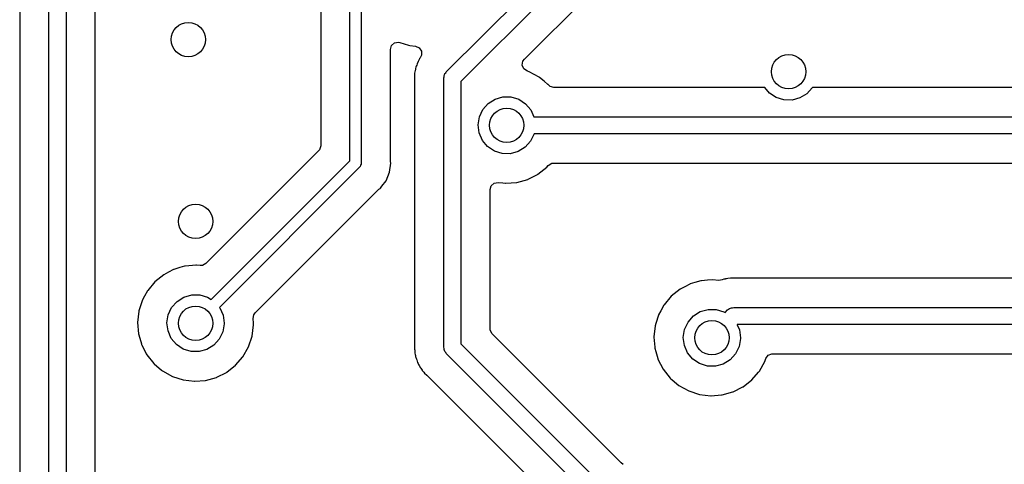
# Model space of a CAD drawing. Extents: x 2.72 to 6.23, y -5.23 to -2.47.
# Tile 11 of 18: x 4.9 to 5.58, y -4.03 to -3.72. Entities that reach past the tile are written whole.
import ezdxf

# ---------------------------------------------------------------- set-up
doc = ezdxf.new("R2010")
doc.units = 0
doc.header["$MEASUREMENT"] = 0
doc.layers.add('BLACK', color=7, linetype='CONTINUOUS')

msp = doc.modelspace()

# ---------------------------------------------------------------- linework, layer by layer
at = {"layer": 'BLACK', "linetype": 'CONTINUOUS'}
for p, q in [((4.90407, -3.46146), (4.90407, -4.05677)), ((4.92409, -4.06), (4.92409, -3.46)), ((4.93591, -3.46245), (4.93591, -4.05755)), ((4.95593, -4.04071), (4.95593, -3.47279)), ((5.19736, -3.75719), (5.38409, -3.57045)), ((5.39418, -3.57707), (5.20744, -3.76381)), ((5.25105, -3.7485), (5.40605, -3.59351)), ((5.11104, -3.6669), (5.11104, -3.80802)), ((5.13106, -3.81837), (5.13106, -3.665)), ((5.13894, -3.66663), (5.13894, -3.82)), ((5.15896, -3.74174), (5.15974, -3.73906)), ((5.15896, -3.8181), (5.15896, -3.74174)), ((5.15974, -3.73906), (5.16186, -3.73723)), ((5.16186, -3.73723), (5.16462, -3.73683)), ((5.16462, -3.73683), (5.16545, -3.73702)), ((5.16545, -3.73702), (5.17143, -3.73897)), ((5.17143, -3.73897), (5.1722, -3.73906)), ((5.1722, -3.73906), (5.17615, -3.73953)), ((5.17615, -3.73953), (5.17872, -3.74063)), ((5.17872, -3.74063), (5.18028, -3.74294)), ((5.18028, -3.74294), (5.18035, -3.74574)), ((5.17811, -3.75015), (5.17724, -3.75174)), ((5.17832, -3.74973), (5.17811, -3.75015)), ((5.17892, -3.74835), (5.17832, -3.74973)), ((5.17904, -3.74806), (5.17892, -3.74835)), ((5.17892, -3.74835), (5.17892, -3.74835)), ((5.17948, -3.74749), (5.17904, -3.74806)), ((5.18035, -3.74574), (5.17948, -3.74749)), ((5.24964, -3.75265), (5.25008, -3.74989)), ((5.25008, -3.74989), (5.25105, -3.7485)), ((5.17606, -3.75633), (5.17561, -3.75809)), ((5.17615, -3.75587), (5.17606, -3.75633)), ((5.17631, -3.75485), (5.17615, -3.75587)), ((5.17644, -3.75407), (5.17631, -3.75485)), ((5.17677, -3.7533), (5.17644, -3.75407)), ((5.17703, -3.75256), (5.17677, -3.7533)), ((5.17724, -3.75174), (5.17703, -3.75256)), ((5.25076, -3.75521), (5.24964, -3.75265)), ((5.25309, -3.75675), (5.25076, -3.75521)), ((5.25439, -3.75715), (5.25309, -3.75675)), ((5.17555, -3.75971), (5.17541, -3.76054)), ((5.17541, -3.76054), (5.17544, -3.76086)), ((5.17544, -3.76086), (5.17558, -3.76235)), ((5.17561, -3.75893), (5.17555, -3.75971)), ((5.17558, -3.76235), (5.17561, -3.76282)), ((5.17561, -3.75809), (5.17561, -3.75893)), ((5.17561, -3.76282), (5.17561, -3.9433)), ((5.19563, -3.76136), (5.19583, -3.76061)), ((5.19563, -3.94653), (5.19563, -3.76136)), ((5.19583, -3.75983), (5.19622, -3.75916)), ((5.19583, -3.76061), (5.19583, -3.75983)), ((5.19622, -3.75916), (5.19642, -3.75841)), ((5.19642, -3.75841), (5.19697, -3.75786)), ((5.19697, -3.75786), (5.19736, -3.75719)), ((5.20744, -3.76381), (5.20744, -3.94409)), ((5.26124, -3.76086), (5.25439, -3.75715)), ((5.26143, -3.76101), (5.26124, -3.76086)), ((5.26465, -3.76367), (5.26143, -3.76101)), ((5.26143, -3.76101), (5.26143, -3.76101)), ((5.26724, -3.76582), (5.26465, -3.76367)), ((5.2674, -3.76601), (5.26724, -3.76582)), ((5.26754, -3.76618), (5.2674, -3.76601)), ((5.2674, -3.76601), (5.2674, -3.76601)), ((5.2687, -3.76722), (5.26754, -3.76618)), ((5.27138, -3.76801), (5.2687, -3.76722)), ((5.4164, -3.76801), (5.27138, -3.76801)), ((5.41956, -3.77176), (5.4164, -3.76801)), ((5.449, -3.76809), (5.44525, -3.77223)), ((5.44904, -3.76801), (5.449, -3.76809)), ((5.74248, -3.76801), (5.44904, -3.76801)), ((5.22617, -3.77894), (5.2309, -3.77596)), ((5.2309, -3.77596), (5.23626, -3.77443)), ((5.23626, -3.77443), (5.24184, -3.77446)), ((5.24184, -3.77446), (5.24719, -3.77606)), ((5.24719, -3.77606), (5.25187, -3.7791)), ((5.4242, -3.77485), (5.41956, -3.77176)), ((5.42953, -3.77652), (5.4242, -3.77485)), ((5.43511, -3.77662), (5.42953, -3.77652)), ((5.4405, -3.77515), (5.43511, -3.77662)), ((5.44525, -3.77223), (5.4405, -3.77515)), ((5.22011, -3.78818), (5.22248, -3.78313)), ((5.22248, -3.78313), (5.22617, -3.77894)), ((5.25187, -3.7791), (5.25552, -3.78333)), ((5.25552, -3.78333), (5.25765, -3.78803)), ((5.21925, -3.79369), (5.22011, -3.78818)), ((5.25765, -3.78803), (5.74393, -3.78803)), ((5.21997, -3.79923), (5.21925, -3.79369)), ((5.22222, -3.80434), (5.21997, -3.79923)), ((5.22581, -3.80861), (5.22222, -3.80434)), ((5.25769, -3.79992), (5.25525, -3.80494)), ((5.2577, -3.79984), (5.25769, -3.79992)), ((5.74149, -3.79984), (5.2577, -3.79984)), ((5.11026, -3.8107), (5.10959, -3.81153)), ((5.11104, -3.80802), (5.11026, -3.8107)), ((5.23046, -3.8117), (5.22581, -3.80861)), ((5.25151, -3.80908), (5.24675, -3.812)), ((5.25525, -3.80494), (5.25151, -3.80908)), ((5.10959, -3.81153), (5.03214, -3.88898)), ((5.23579, -3.81336), (5.23046, -3.8117)), ((5.24137, -3.81347), (5.23579, -3.81336)), ((5.24675, -3.812), (5.24137, -3.81347)), ((5.03571, -3.91372), (5.13106, -3.81837)), ((5.13778, -3.82278), (5.04139, -3.91917)), ((5.13793, -3.8225), (5.13778, -3.82278)), ((5.13819, -3.82231), (5.13793, -3.8225)), ((5.13847, -3.82144), (5.13819, -3.82231)), ((5.13889, -3.82062), (5.13847, -3.82144)), ((5.13894, -3.82), (5.13884, -3.8203)), ((5.13884, -3.8203), (5.13889, -3.82062)), ((5.15834, -3.82625), (5.15916, -3.82)), ((5.159, -3.81875), (5.15896, -3.8181)), ((5.15916, -3.82), (5.159, -3.81875)), ((5.26031, -3.82762), (5.26645, -3.82283)), ((5.26645, -3.82283), (5.26752, -3.82158)), ((5.26752, -3.82158), (5.26987, -3.82006)), ((5.26987, -3.82006), (5.27128, -3.81986)), ((5.27128, -3.81986), (5.73114, -3.81986)), ((5.15593, -3.83208), (5.15834, -3.82625)), ((5.24586, -3.83322), (5.25336, -3.83113)), ((5.25336, -3.83113), (5.25358, -3.83102)), ((5.25358, -3.83102), (5.26009, -3.82773)), ((5.25358, -3.83102), (5.25358, -3.83102)), ((5.26009, -3.82773), (5.26031, -3.82762)), ((5.26009, -3.82773), (5.26009, -3.82773)), ((5.06602, -3.92286), (5.1506, -3.83828)), ((5.1506, -3.83828), (5.15109, -3.83785)), ((5.15109, -3.83785), (5.15183, -3.83728)), ((5.15183, -3.83728), (5.15209, -3.83709)), ((5.15209, -3.83709), (5.15305, -3.83583)), ((5.15305, -3.83583), (5.15593, -3.83208)), ((5.15305, -3.83583), (5.15305, -3.83583)), ((5.22746, -3.83814), (5.22824, -3.83546)), ((5.22746, -3.93374), (5.22746, -3.83814)), ((5.22824, -3.83546), (5.23036, -3.83363)), ((5.23036, -3.83363), (5.233, -3.83321)), ((5.233, -3.83321), (5.23623, -3.8336)), ((5.23623, -3.8336), (5.2381, -3.83382)), ((5.2381, -3.83382), (5.23834, -3.8338)), ((5.23834, -3.8338), (5.24562, -3.83324)), ((5.23834, -3.8338), (5.23834, -3.8338)), ((5.24562, -3.83324), (5.24586, -3.83322)), ((5.24562, -3.83324), (5.24562, -3.83324)), ((5.01427, -3.89177), (5.01005, -3.89301)), ((5.01729, -3.89088), (5.01427, -3.89177)), ((5.01752, -3.89081), (5.01729, -3.89088)), ((5.01729, -3.89088), (5.01729, -3.89088)), ((5.01777, -3.89079), (5.01752, -3.89081)), ((5.02295, -3.89032), (5.01777, -3.89079)), ((5.01777, -3.89079), (5.01777, -3.89079)), ((5.02528, -3.8901), (5.02295, -3.89032)), ((5.02552, -3.89013), (5.02528, -3.8901)), ((5.02812, -3.8904), (5.02552, -3.89013)), ((5.02552, -3.89013), (5.02552, -3.89013)), ((5.02969, -3.89032), (5.02812, -3.8904)), ((5.03214, -3.88898), (5.02969, -3.89032)), ((5.00315, -3.89662), (4.99709, -3.90149)), ((5.00627, -3.89499), (5.00315, -3.89662)), ((5.00984, -3.89312), (5.00627, -3.89499)), ((5.01005, -3.89301), (5.00984, -3.89312)), ((5.00984, -3.89312), (5.00984, -3.89312)), ((5.39091, -3.89919), (5.3901, -3.89943)), ((5.39273, -3.89913), (5.39091, -3.89919)), ((5.3932, -3.8991), (5.39273, -3.89913)), ((5.39337, -3.89907), (5.3932, -3.8991)), ((5.39451, -3.89907), (5.39337, -3.89907)), ((5.39467, -3.89907), (5.39451, -3.89907)), ((5.39529, -3.89905), (5.39467, -3.89907)), ((5.39746, -3.89898), (5.39529, -3.89905)), ((5.39776, -3.89905), (5.39746, -3.89898)), ((5.39823, -3.89907), (5.39776, -3.89905)), ((5.39776, -3.89905), (5.39776, -3.89905)), ((5.59261, -3.89907), (5.39823, -3.89907)), ((4.99709, -3.90149), (4.99208, -3.90746)), ((5.36127, -3.90499), (5.35815, -3.90662)), ((5.36484, -3.90312), (5.36127, -3.90499)), ((5.36505, -3.90301), (5.36484, -3.90312)), ((5.36484, -3.90312), (5.36484, -3.90312)), ((5.36815, -3.9021), (5.36505, -3.90301)), ((5.37229, -3.90088), (5.36815, -3.9021)), ((5.37252, -3.90081), (5.37229, -3.90088)), ((5.37229, -3.90088), (5.37229, -3.90088)), ((5.37277, -3.90079), (5.37252, -3.90081)), ((5.37703, -3.9004), (5.37277, -3.90079)), ((5.37277, -3.90079), (5.37277, -3.90079)), ((5.38028, -3.9001), (5.37703, -3.9004)), ((5.38474, -3.90057), (5.38028, -3.9001)), ((5.38708, -3.90025), (5.38474, -3.90057)), ((5.38821, -3.8998), (5.38708, -3.90025)), ((5.3885, -3.89969), (5.38821, -3.8998)), ((5.38881, -3.89965), (5.3885, -3.89969)), ((5.38906, -3.89962), (5.38881, -3.89965)), ((5.38881, -3.89965), (5.38881, -3.89965)), ((5.38934, -3.89958), (5.38906, -3.89962)), ((5.3901, -3.89943), (5.38934, -3.89958)), ((4.98995, -3.91134), (4.98833, -3.91428)), ((4.99196, -3.90767), (4.98995, -3.91134)), ((4.99208, -3.90746), (4.99196, -3.90767)), ((4.99196, -3.90767), (4.99196, -3.90767)), ((5.01224, -3.91501), (5.01696, -3.91203)), ((5.01696, -3.91203), (5.02233, -3.9105)), ((5.02233, -3.9105), (5.02791, -3.91053)), ((5.02791, -3.91053), (5.03326, -3.91213)), ((5.03326, -3.91213), (5.03571, -3.91372)), ((5.35209, -3.91149), (5.34708, -3.91746)), ((5.35815, -3.90662), (5.35209, -3.91149)), ((4.98826, -3.91451), (4.98605, -3.92147)), ((4.98833, -3.91428), (4.98826, -3.91451)), ((4.98826, -3.91451), (4.98826, -3.91451)), ((5.00618, -3.92424), (5.00855, -3.91919)), ((5.00855, -3.91919), (5.01224, -3.91501)), ((5.04139, -3.91917), (5.04158, -3.91939)), ((5.04158, -3.91939), (5.04389, -3.92448)), ((5.34696, -3.91767), (5.34487, -3.92147)), ((5.34708, -3.91746), (5.34696, -3.91767)), ((5.34696, -3.91767), (5.34696, -3.91767)), ((5.3928, -3.91968), (5.39347, -3.9193)), ((5.39347, -3.9193), (5.39425, -3.9193)), ((5.39425, -3.9193), (5.395, -3.91909)), ((5.395, -3.91909), (5.60625, -3.91909)), ((4.98597, -3.9217), (4.98511, -3.92944)), ((4.98605, -3.92147), (4.98597, -3.9217)), ((5.00532, -3.92976), (5.00618, -3.92424)), ((5.04389, -3.92448), (5.04469, -3.93)), ((5.06459, -3.92685), (5.06511, -3.92411)), ((5.06511, -3.92411), (5.06602, -3.92286)), ((5.34326, -3.92451), (5.34147, -3.93014)), ((5.34333, -3.92428), (5.34326, -3.92451)), ((5.34326, -3.92451), (5.34326, -3.92451)), ((5.34487, -3.92147), (5.34333, -3.92428)), ((5.36355, -3.92919), (5.36724, -3.92501)), ((5.36724, -3.92501), (5.37196, -3.92203)), ((5.37196, -3.92203), (5.37733, -3.9205)), ((5.37733, -3.9205), (5.38291, -3.92053)), ((5.38291, -3.92053), (5.38826, -3.92213)), ((5.38826, -3.92213), (5.38902, -3.92263)), ((5.38902, -3.92263), (5.39082, -3.92082)), ((5.39082, -3.92082), (5.3915, -3.92044)), ((5.3915, -3.92044), (5.39205, -3.91989)), ((5.39205, -3.91989), (5.3928, -3.91968)), ((4.98511, -3.92944), (4.98576, -3.9372)), ((5.00604, -3.93529), (5.00532, -3.92976)), ((5.04468, -3.93048), (5.04375, -3.93598)), ((5.04469, -3.93), (5.04468, -3.93048)), ((5.06391, -3.93884), (5.06488, -3.93111)), ((5.0649, -3.93), (5.06459, -3.92685)), ((5.06488, -3.93111), (5.0649, -3.93)), ((5.34098, -3.9317), (5.34011, -3.93944)), ((5.34147, -3.93014), (5.34098, -3.9317)), ((5.36118, -3.93424), (5.36355, -3.92919)), ((5.39745, -3.93091), (5.39733, -3.93103)), ((5.39733, -3.93103), (5.39889, -3.93448)), ((5.60631, -3.93091), (5.39745, -3.93091)), ((4.98576, -3.9372), (4.98665, -3.94031)), ((5.00829, -3.9404), (5.00604, -3.93529)), ((5.04375, -3.93598), (5.04132, -3.94101)), ((5.06145, -3.94623), (5.06391, -3.93884)), ((5.22757, -3.93479), (5.22746, -3.93374)), ((5.22891, -3.93725), (5.22757, -3.93479)), ((5.3173, -4.02564), (5.22891, -3.93725)), ((5.34011, -3.93944), (5.34013, -3.93968)), ((5.34013, -3.93968), (5.34069, -3.94644)), ((5.36032, -3.93976), (5.36118, -3.93424)), ((5.36104, -3.94529), (5.36032, -3.93976)), ((5.39889, -3.93448), (5.39969, -3.94)), ((4.98665, -3.94031), (4.98773, -3.94407)), ((4.98773, -3.94407), (4.9879, -3.94469)), ((4.9879, -3.94469), (4.98802, -3.9449)), ((4.98802, -3.9449), (4.99111, -3.95093)), ((5.01188, -3.94467), (5.00829, -3.9404)), ((5.01653, -3.94777), (5.01188, -3.94467)), ((5.03757, -3.94515), (5.03282, -3.94807)), ((5.04132, -3.94101), (5.03757, -3.94515)), ((5.0576, -3.953), (5.06145, -3.94623)), ((5.17558, -3.94377), (5.17552, -3.94407)), ((5.17552, -3.94407), (5.17554, -3.94469)), ((5.17554, -3.94469), (5.1756, -3.94686)), ((5.17561, -3.9433), (5.17558, -3.94377)), ((5.19583, -3.94728), (5.19563, -3.94653)), ((5.20744, -3.94409), (5.30418, -4.04082)), ((5.34069, -3.94644), (5.34076, -3.9472)), ((5.36329, -3.9504), (5.36104, -3.94529)), ((5.39875, -3.94598), (5.39632, -3.95101)), ((5.39968, -3.94048), (5.39875, -3.94598)), ((5.39969, -3.94), (5.39968, -3.94048)), ((4.99111, -3.95093), (4.99146, -3.95161)), ((4.99146, -3.95161), (4.9963, -3.95771)), ((5.02185, -3.94943), (5.01653, -3.94777)), ((5.02743, -3.94953), (5.02185, -3.94943)), ((5.03282, -3.94807), (5.02743, -3.94953)), ((5.05251, -3.95889), (5.0576, -3.953)), ((5.1756, -3.94686), (5.17561, -3.94702)), ((5.17561, -3.94702), (5.17561, -3.94816)), ((5.17561, -3.94816), (5.17563, -3.94834)), ((5.17563, -3.94834), (5.17566, -3.9488)), ((5.17566, -3.9488), (5.17572, -3.95062)), ((5.17572, -3.95062), (5.17595, -3.9514)), ((5.17595, -3.9514), (5.17596, -3.95143)), ((5.17596, -3.95143), (5.17612, -3.95219)), ((5.17612, -3.95219), (5.17622, -3.95303)), ((5.17622, -3.95303), (5.17634, -3.95332)), ((5.17634, -3.95332), (5.17634, -3.95332)), ((5.17634, -3.95332), (5.17689, -3.95472)), ((5.19583, -3.94806), (5.19583, -3.94728)), ((5.19622, -3.94873), (5.19583, -3.94806)), ((5.19642, -3.94948), (5.19622, -3.94873)), ((5.19697, -3.95003), (5.19642, -3.94948)), ((5.19736, -3.95071), (5.19697, -3.95003)), ((5.29409, -4.04745), (5.19736, -3.95071)), ((5.34076, -3.9472), (5.34141, -3.94949)), ((5.34141, -3.94949), (5.3428, -3.95432)), ((5.36688, -3.95467), (5.36329, -3.9504)), ((5.39632, -3.95101), (5.39257, -3.95515)), ((5.41708, -3.95432), (5.41868, -3.95202)), ((5.41868, -3.95202), (5.42126, -3.95095)), ((5.42126, -3.95095), (5.42179, -3.95093)), ((5.42179, -3.95093), (5.5925, -3.95093)), ((4.9963, -3.95771), (4.99649, -3.95787)), ((4.99649, -3.95787), (4.99649, -3.95787)), ((4.99649, -3.95787), (5.00166, -3.96228)), ((5.04638, -3.96369), (5.05251, -3.95889)), ((5.17689, -3.95472), (5.17704, -3.95516)), ((5.17704, -3.95516), (5.17755, -3.95691)), ((5.17755, -3.95691), (5.17798, -3.95764)), ((5.17798, -3.95764), (5.17832, -3.95833)), ((5.17832, -3.95833), (5.17863, -3.95912)), ((5.17863, -3.95912), (5.1797, -3.96059)), ((5.3428, -3.95432), (5.3429, -3.95469)), ((5.3429, -3.95469), (5.34646, -3.96161)), ((5.37153, -3.95777), (5.36688, -3.95467)), ((5.37685, -3.95943), (5.37153, -3.95777)), ((5.38243, -3.95953), (5.37685, -3.95943)), ((5.38782, -3.95807), (5.38243, -3.95953)), ((5.39257, -3.95515), (5.38782, -3.95807)), ((5.4126, -3.963), (5.41645, -3.95623)), ((5.41645, -3.95623), (5.41708, -3.95432)), ((5.00166, -3.96228), (5.00223, -3.96276)), ((5.00223, -3.96276), (5.00903, -3.96656)), ((5.00903, -3.96656), (5.01643, -3.96897)), ((5.03964, -3.96709), (5.04616, -3.9638)), ((5.04616, -3.9638), (5.04638, -3.96369)), ((5.04616, -3.9638), (5.04616, -3.9638)), ((5.1797, -3.96059), (5.17996, -3.96098)), ((5.17996, -3.96098), (5.18072, -3.96228)), ((5.18072, -3.96228), (5.18072, -3.96228)), ((5.18072, -3.96228), (5.18088, -3.96255)), ((5.18088, -3.96255), (5.18148, -3.96314)), ((5.18148, -3.96314), (5.18199, -3.96374)), ((5.18199, -3.96374), (5.18248, -3.96442)), ((5.18248, -3.96442), (5.18388, -3.96558)), ((5.18388, -3.96558), (5.18423, -3.96589)), ((5.18423, -3.96589), (5.27262, -4.05429)), ((5.34646, -3.96161), (5.3513, -3.96771)), ((5.40751, -3.96889), (5.41201, -3.96369)), ((5.41201, -3.96369), (5.41244, -3.96318)), ((5.41244, -3.96318), (5.4126, -3.963)), ((5.41244, -3.96318), (5.41244, -3.96318)), ((5.01643, -3.96897), (5.02416, -3.96989)), ((5.02416, -3.96989), (5.02441, -3.96987)), ((5.02441, -3.96987), (5.03169, -3.96931)), ((5.02441, -3.96987), (5.02441, -3.96987)), ((5.03169, -3.96931), (5.03193, -3.96929)), ((5.03169, -3.96931), (5.03169, -3.96931)), ((5.03193, -3.96929), (5.03943, -3.9672)), ((5.03943, -3.9672), (5.03964, -3.96709)), ((5.03964, -3.96709), (5.03964, -3.96709)), ((5.3513, -3.96771), (5.35149, -3.96787)), ((5.35149, -3.96787), (5.35149, -3.96787)), ((5.35149, -3.96787), (5.35268, -3.96889)), ((5.35268, -3.96889), (5.35723, -3.97276)), ((5.35723, -3.97276), (5.36403, -3.97656)), ((5.40116, -3.9738), (5.40138, -3.97369)), ((5.40138, -3.97369), (5.40751, -3.96889)), ((5.36403, -3.97656), (5.37143, -3.97897)), ((5.37143, -3.97897), (5.37916, -3.97989)), ((5.37916, -3.97989), (5.37941, -3.97987)), ((5.37941, -3.97987), (5.38669, -3.97931)), ((5.37941, -3.97987), (5.37941, -3.97987)), ((5.38669, -3.97931), (5.38693, -3.97929)), ((5.38669, -3.97931), (5.38669, -3.97931)), ((5.38693, -3.97929), (5.39443, -3.9772)), ((5.39443, -3.9772), (5.39464, -3.97709)), ((5.39464, -3.97709), (5.40116, -3.9738)), ((5.39464, -3.97709), (5.39464, -3.97709)), ((5.40116, -3.9738), (5.40116, -3.9738)), ((5.31765, -4.02595), (5.3173, -4.02564)), ((5.31905, -4.02711), (5.31765, -4.02595))]:
    msp.add_line(p, q, dxfattribs=at)
at = {"layer": 'BLACK'}
for centre in [(5.02, -3.735), (5.43268, -3.75709), (5.23893, -3.79393), (5.025, -3.86), (5.025, -3.93), (5.38, -3.94)]:
    msp.add_circle(centre, 0.01181, dxfattribs=at)

doc.saveas('drawing.dxf')
